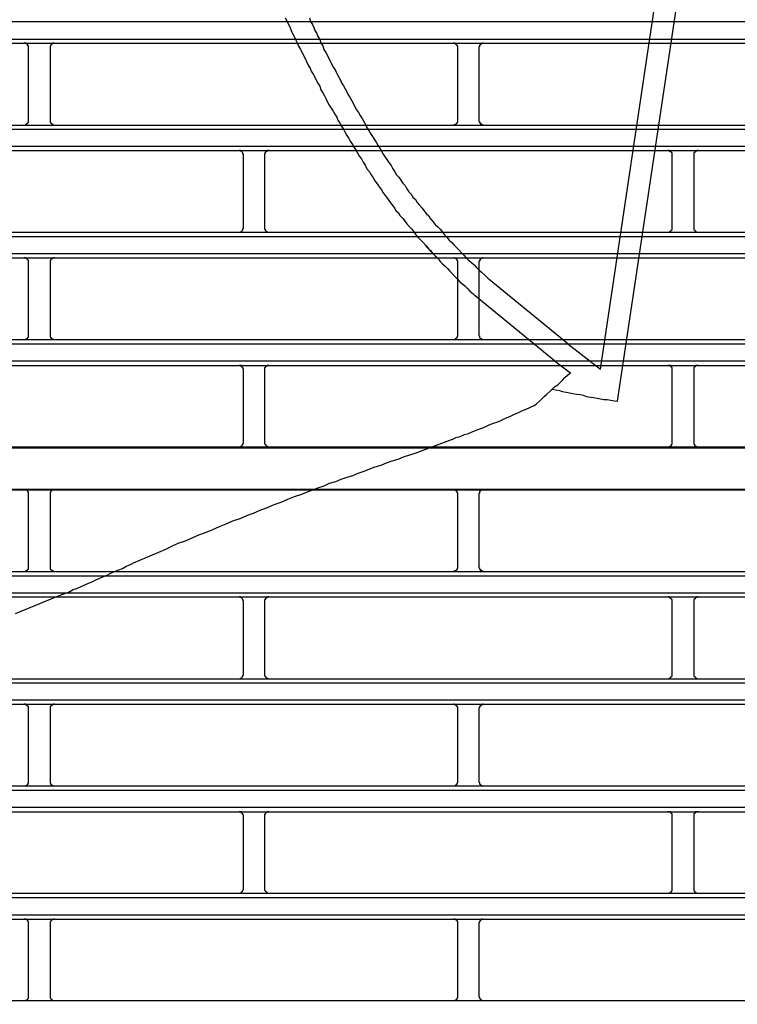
# Model space of a CAD drawing. Header units: millimetres. Extents: x 50532 to 99257, y 49161 to 61325.
# Tile 153 of 256: x 76367 to 76397, y 51778 to 51819. Entities that reach past the tile are written whole.
import ezdxf

# ---------------------------------------------------------------- set-up
doc = ezdxf.new("R2010")
doc.units = ezdxf.units.MM
doc.layers.add('AQUAREA', color=7, linetype='Continuous')

# ---------------------------------------------------------------- blocks, each defined once
blk = doc.blocks.new('SPLIT')
at = {"layer": 'AQUAREA'}
for points in [[(24583.62, -742.63), (24590.75, -694.82)], [(24585.58, -746.34), (24592.85, -697.69)], [(24549.95, -702.03), (24550.09, -702.45), (24550.3, -702.8), (24550.44, -703.15), (24550.58, -703.5), (24550.79, -703.85), (24550.93, -704.2), (24551.14, -704.55), (24551.28, -704.9), (24551.49, -705.25), (24551.63, -705.67), (24551.84, -706.02), (24552.05, -706.37), (24552.19, -706.72), (24552.4, -707.07), (24552.54, -707.42), (24552.75, -707.77), (24552.95, -708.12), (24553.1, -708.47), (24553.3, -708.82), (24553.52, -709.17), (24553.65, -709.52), (24553.87, -709.87), (24554.08, -710.22), (24554.29, -710.57), (24554.43, -710.92), (24554.64, -711.27), (24554.85, -711.62), (24555.05, -711.97), (24555.2, -712.32), (24555.4, -712.67), (24555.62, -712.95), (24555.83, -713.3), (24556.04, -713.65), (24556.25, -714), (24556.45, -714.35), (24556.6, -714.7), (24556.8, -715.05), (24557.02, -715.4), (24557.23, -715.75), (24557.44, -716.03), (24557.65, -716.38), (24557.85, -716.73), (24558.07, -717.08), (24558.28, -717.43)], [(24547.15, -702.03), (24547.35, -702.38), (24547.5, -702.73), (24547.7, -703.08), (24547.85, -703.5), (24547.99, -703.85), (24548.2, -704.2), (24548.34, -704.55), (24548.55, -704.9), (24548.69, -705.32), (24548.9, -705.67), (24549.1, -706.02), (24549.25, -706.37), (24549.45, -706.72), (24549.6, -707.07), (24549.8, -707.49), (24550.02, -707.84), (24550.15, -708.19), (24550.37, -708.54), (24550.58, -708.89), (24550.72, -709.24), (24550.93, -709.59), (24551.14, -709.94), (24551.28, -710.36), (24551.49, -710.71), (24551.7, -711.06), (24551.9, -711.41), (24552.05, -711.76), (24552.25, -712.11), (24552.47, -712.46), (24552.68, -712.81), (24552.89, -713.16), (24553.1, -713.51), (24553.24, -713.86), (24553.45, -714.21), (24553.65, -714.56), (24553.87, -714.91), (24554.08, -715.26), (24554.29, -715.61), (24554.5, -715.96), (24554.7, -716.31), (24554.92, -716.66), (24555.13, -717.01), (24555.34, -717.36), (24555.55, -717.71), (24555.75, -718.06), (24555.97, -718.34), (24556.18, -718.69)], [(24308.59, -702.45), (24877.69, -702.45)], [(24308.59, -704.48), (24877.69, -704.48)], [(24308.59, -704.97), (24877.69, -704.97)], [(24517.47, -705.46), (24517.47, -705.46), (24517.47, -705.39), (24517.47, -705.32), (24517.47, -705.25), (24517.4, -705.25), (24517.4, -705.18), (24517.4, -705.11), (24517.33, -705.11), (24517.33, -705.04), (24517.25, -705.04), (24517.19, -705.04), (24517.19, -704.97), (24517.12, -704.97), (24517.05, -704.97), (24516.98, -704.97)], [(24517.47, -713.93), (24517.47, -705.46)], [(24520.48, -704.97), (24520.48, -704.97), (24520.4, -704.97), (24520.34, -704.97), (24520.27, -704.97), (24520.27, -705.04), (24520.2, -705.04), (24520.13, -705.11), (24520.05, -705.18), (24520.05, -705.25), (24519.99, -705.25), (24519.99, -705.32), (24519.99, -705.39), (24519.99, -705.46)], [(24519.99, -705.46), (24519.99, -713.93)], [(24567.1, -705.46), (24567.1, -705.46), (24567.1, -705.39), (24567.1, -705.32), (24567.03, -705.32), (24567.03, -705.25), (24567.03, -705.18), (24566.95, -705.18), (24566.95, -705.11), (24566.89, -705.11), (24566.89, -705.04), (24566.82, -705.04), (24566.75, -704.97), (24566.68, -704.97), (24566.6, -704.97)], [(24567.1, -713.93), (24567.1, -705.46)], [(24570.04, -704.97), (24570.04, -704.97), (24569.97, -704.97), (24569.9, -704.97), (24569.9, -705.04), (24569.83, -705.04), (24569.75, -705.04), (24569.75, -705.11), (24569.69, -705.11), (24569.69, -705.18), (24569.62, -705.18), (24569.62, -705.25), (24569.62, -705.32), (24569.62, -705.39), (24569.55, -705.39), (24569.55, -705.46)], [(24569.55, -705.46), (24569.55, -713.93)], [(24308.59, -714.42), (24877.69, -714.42)], [(24516.98, -714.42), (24516.98, -714.42), (24517.05, -714.42), (24517.12, -714.42), (24517.12, -714.35), (24517.19, -714.35), (24517.25, -714.35), (24517.25, -714.28), (24517.33, -714.28), (24517.33, -714.21), (24517.4, -714.21), (24517.4, -714.14), (24517.47, -714.14), (24517.47, -714.07), (24517.47, -714), (24517.47, -713.93)], [(24519.99, -713.93), (24519.99, -713.93), (24519.99, -714), (24519.99, -714.07), (24519.99, -714.14), (24520.05, -714.14), (24520.05, -714.21), (24520.13, -714.21), (24520.13, -714.28), (24520.2, -714.28), (24520.2, -714.35), (24520.27, -714.35), (24520.34, -714.35), (24520.34, -714.42), (24520.4, -714.42), (24520.48, -714.42)], [(24566.6, -714.42), (24566.6, -714.42), (24566.68, -714.42), (24566.68, -714.35), (24566.75, -714.35), (24566.82, -714.35), (24566.89, -714.35), (24566.89, -714.28), (24566.95, -714.28), (24566.95, -714.21), (24567.03, -714.21), (24567.03, -714.14), (24567.03, -714.07), (24567.1, -714.07), (24567.1, -714), (24567.1, -713.93)], [(24569.55, -713.93), (24569.55, -713.93), (24569.55, -714), (24569.62, -714), (24569.62, -714.07), (24569.62, -714.14), (24569.69, -714.14), (24569.69, -714.21), (24569.69, -714.28), (24569.75, -714.28), (24569.83, -714.28), (24569.83, -714.35), (24569.9, -714.35), (24569.97, -714.35), (24569.97, -714.42), (24570.04, -714.42)], [(24308.59, -714.91), (24877.69, -714.91)], [(24308.59, -716.87), (24877.69, -716.87)], [(24308.59, -717.36), (24877.69, -717.36)], [(24542.32, -717.85), (24542.32, -717.85), (24542.32, -717.78), (24542.25, -717.78), (24542.25, -717.71), (24542.25, -717.64), (24542.18, -717.57), (24542.18, -717.5), (24542.1, -717.5), (24542.1, -717.43), (24542.04, -717.43), (24541.97, -717.43), (24541.97, -717.36), (24541.9, -717.36), (24541.83, -717.36)], [(24542.32, -726.32), (24542.32, -717.85)], [(24545.25, -717.36), (24545.25, -717.36), (24545.19, -717.36), (24545.12, -717.36), (24545.12, -717.43), (24545.05, -717.43), (24544.98, -717.43), (24544.98, -717.5), (24544.9, -717.5), (24544.9, -717.57), (24544.84, -717.57), (24544.84, -717.64), (24544.84, -717.71), (24544.77, -717.71), (24544.77, -717.78), (24544.77, -717.85)], [(24544.77, -717.85), (24544.77, -726.32)], [(24558.28, -717.43), (24558.49, -717.78), (24558.7, -718.13), (24558.9, -718.41), (24559.12, -718.76), (24559.4, -719.11), (24559.6, -719.46), (24559.82, -719.81), (24560.03, -720.16), (24560.3, -720.44), (24560.52, -720.79), (24560.73, -721.14), (24561, -721.42), (24561.22, -721.77), (24561.43, -722.12), (24561.7, -722.4), (24561.92, -722.75)], [(24591.88, -717.85), (24591.88, -717.85), (24591.88, -717.78), (24591.88, -717.71), (24591.88, -717.64), (24591.8, -717.64), (24591.8, -717.57), (24591.74, -717.57), (24591.74, -717.5), (24591.67, -717.5), (24591.67, -717.43), (24591.6, -717.43), (24591.53, -717.43), (24591.53, -717.36), (24591.45, -717.36), (24591.39, -717.36)], [(24591.88, -726.32), (24591.88, -717.85)], [(24594.89, -717.36), (24594.89, -717.36), (24594.82, -717.36), (24594.75, -717.36), (24594.75, -717.43), (24594.68, -717.43), (24594.6, -717.43), (24594.6, -717.5), (24594.54, -717.5), (24594.54, -717.57), (24594.47, -717.57), (24594.47, -717.64), (24594.4, -717.64), (24594.4, -717.71), (24594.4, -717.78), (24594.4, -717.85)], [(24594.4, -717.85), (24594.4, -726.32)], [(24556.18, -718.69), (24556.39, -719.04), (24556.6, -719.46), (24556.88, -719.81), (24557.09, -720.16), (24557.3, -720.51), (24557.5, -720.86), (24557.79, -721.21), (24558, -721.56), (24558.28, -721.91), (24558.49, -722.26), (24558.7, -722.54), (24558.98, -722.89), (24559.19, -723.24), (24559.47, -723.59), (24559.75, -723.94), (24559.95, -724.29)], [(24561.92, -722.75), (24562.2, -723.03), (24562.4, -723.38), (24562.69, -723.66), (24562.97, -724.01), (24563.18, -724.29), (24563.45, -724.64), (24563.74, -724.92), (24563.95, -725.27), (24564.23, -725.55), (24564.5, -725.9), (24564.79, -726.18), (24565.07, -726.46), (24565.35, -726.81), (24565.55, -727.09), (24565.84, -727.37), (24566.12, -727.72), (24566.4, -728), (24566.68, -728.28), (24566.95, -728.56), (24567.24, -728.84), (24567.52, -729.19), (24567.8, -729.47), (24568.08, -729.75), (24568.35, -730.03), (24568.7, -730.31), (24568.99, -730.59), (24569.27, -730.87), (24569.55, -731.15), (24569.83, -731.43), (24570.18, -731.71), (24570.45, -731.99), (24570.74, -732.27)], [(24559.95, -724.29), (24560.24, -724.57), (24560.45, -724.92), (24560.73, -725.2), (24561, -725.55), (24561.22, -725.83), (24561.5, -726.18), (24561.78, -726.46), (24562.05, -726.81), (24562.27, -727.09), (24562.55, -727.44), (24562.83, -727.72), (24563.1, -728), (24563.39, -728.35), (24563.67, -728.63), (24563.95, -728.91), (24564.23, -729.26), (24564.5, -729.54), (24564.79, -729.82), (24565.07, -730.17), (24565.35, -730.45), (24565.63, -730.73), (24565.9, -731.01), (24566.19, -731.29), (24566.47, -731.57), (24566.75, -731.92), (24567.03, -732.2), (24567.3, -732.48), (24567.65, -732.76), (24567.94, -733.04), (24568.22, -733.32), (24568.5, -733.6), (24568.85, -733.88), (24569.13, -734.16)], [(24308.59, -726.81), (24877.69, -726.81)], [(24541.83, -726.81), (24541.83, -726.81), (24541.9, -726.81), (24541.97, -726.81), (24541.97, -726.74), (24542.04, -726.74), (24542.1, -726.74), (24542.1, -726.67), (24542.18, -726.67), (24542.18, -726.6), (24542.25, -726.53), (24542.25, -726.46), (24542.25, -726.39), (24542.32, -726.39), (24542.32, -726.32)], [(24544.77, -726.32), (24544.77, -726.32), (24544.77, -726.39), (24544.77, -726.46), (24544.84, -726.46), (24544.84, -726.53), (24544.84, -726.6), (24544.9, -726.6), (24544.9, -726.67), (24544.98, -726.67), (24544.98, -726.74), (24545.05, -726.74), (24545.12, -726.74), (24545.12, -726.81), (24545.19, -726.81), (24545.25, -726.81)], [(24591.39, -726.81), (24591.39, -726.81), (24591.45, -726.81), (24591.53, -726.81), (24591.53, -726.74), (24591.6, -726.74), (24591.67, -726.74), (24591.67, -726.67), (24591.74, -726.67), (24591.74, -726.6), (24591.8, -726.6), (24591.8, -726.53), (24591.88, -726.53), (24591.88, -726.46), (24591.88, -726.39), (24591.88, -726.32)], [(24594.4, -726.32), (24594.4, -726.32), (24594.4, -726.39), (24594.4, -726.46), (24594.4, -726.53), (24594.47, -726.53), (24594.47, -726.6), (24594.54, -726.6), (24594.54, -726.67), (24594.6, -726.67), (24594.6, -726.74), (24594.68, -726.74), (24594.75, -726.74), (24594.75, -726.81), (24594.82, -726.81), (24594.89, -726.81)], [(24308.59, -727.3), (24877.69, -727.3)], [(24308.59, -729.26), (24877.69, -729.26)], [(24564.3, -729.33), (24563.39, -728.42)], [(24308.59, -729.75), (24877.69, -729.75)], [(24517.47, -730.24), (24517.47, -730.24), (24517.47, -730.17), (24517.47, -730.1), (24517.47, -730.03), (24517.4, -730.03), (24517.4, -729.96), (24517.33, -729.96), (24517.33, -729.89), (24517.25, -729.89), (24517.25, -729.82), (24517.19, -729.82), (24517.12, -729.82), (24517.12, -729.75), (24517.05, -729.75), (24516.98, -729.75)], [(24517.47, -738.71), (24517.47, -730.24)], [(24520.48, -729.75), (24520.48, -729.75), (24520.4, -729.75), (24520.34, -729.75), (24520.34, -729.82), (24520.27, -729.82), (24520.2, -729.82), (24520.2, -729.89), (24520.13, -729.89), (24520.13, -729.96), (24520.05, -729.96), (24520.05, -730.03), (24519.99, -730.03), (24519.99, -730.1), (24519.99, -730.17), (24519.99, -730.24)], [(24519.99, -730.24), (24519.99, -738.71)], [(24567.1, -730.24), (24567.1, -730.24), (24567.1, -730.17), (24567.1, -730.1), (24567.03, -730.1), (24567.03, -730.03), (24567.03, -729.96), (24566.95, -729.96), (24566.95, -729.89), (24566.89, -729.89), (24566.89, -729.82), (24566.82, -729.82), (24566.75, -729.82), (24566.68, -729.82), (24566.68, -729.75), (24566.6, -729.75)], [(24567.1, -738.71), (24567.1, -730.24)], [(24570.04, -729.75), (24570.04, -729.75), (24569.97, -729.75), (24569.97, -729.82), (24569.9, -729.82), (24569.83, -729.82), (24569.83, -729.89), (24569.75, -729.89), (24569.69, -729.89), (24569.69, -729.96), (24569.69, -730.03), (24569.62, -730.03), (24569.62, -730.1), (24569.62, -730.17), (24569.55, -730.17), (24569.55, -730.24)], [(24569.55, -730.24), (24569.55, -738.71)], [(24579.84, -739.69), (24570.74, -732.27)], [(24578.3, -741.65), (24569.13, -734.16)], [(24308.59, -739.2), (24877.69, -739.2)], [(24516.98, -739.2), (24516.98, -739.2), (24517.05, -739.2), (24517.12, -739.2), (24517.19, -739.2), (24517.19, -739.13), (24517.25, -739.13), (24517.33, -739.13), (24517.33, -739.06), (24517.4, -739.06), (24517.4, -738.99), (24517.4, -738.92), (24517.47, -738.92), (24517.47, -738.85), (24517.47, -738.78), (24517.47, -738.71)], [(24519.99, -738.71), (24519.99, -738.71), (24519.99, -738.78), (24519.99, -738.85), (24519.99, -738.92), (24520.05, -738.92), (24520.05, -738.99), (24520.05, -739.06), (24520.13, -739.06), (24520.2, -739.13), (24520.27, -739.13), (24520.27, -739.2), (24520.34, -739.2), (24520.4, -739.2), (24520.48, -739.2)], [(24566.6, -739.2), (24566.6, -739.2), (24566.68, -739.2), (24566.75, -739.2), (24566.82, -739.13), (24566.89, -739.13), (24566.89, -739.06), (24566.95, -739.06), (24566.95, -738.99), (24567.03, -738.99), (24567.03, -738.92), (24567.03, -738.85), (24567.1, -738.85), (24567.1, -738.78), (24567.1, -738.71)], [(24569.55, -738.71), (24569.55, -738.71), (24569.55, -738.78), (24569.62, -738.78), (24569.62, -738.85), (24569.62, -738.92), (24569.62, -738.99), (24569.69, -738.99), (24569.69, -739.06), (24569.75, -739.06), (24569.75, -739.13), (24569.83, -739.13), (24569.9, -739.13), (24569.9, -739.2), (24569.97, -739.2), (24570.04, -739.2)], [(24308.59, -739.69), (24877.69, -739.69)], [(24579.84, -739.69), (24583.62, -742.63)], [(24308.59, -741.65), (24877.69, -741.65)], [(24578.3, -741.65), (24580.12, -743.05)], [(24308.59, -742.21), (24877.69, -742.21)], [(24542.32, -742.7), (24542.32, -742.63), (24542.32, -742.56), (24542.25, -742.56), (24542.25, -742.49), (24542.25, -742.42), (24542.18, -742.42), (24542.18, -742.35), (24542.1, -742.35), (24542.1, -742.28), (24542.04, -742.28), (24542.04, -742.21), (24541.97, -742.21), (24541.9, -742.21), (24541.83, -742.21)], [(24542.32, -751.1), (24542.32, -742.7)], [(24545.25, -742.21), (24545.25, -742.21), (24545.19, -742.21), (24545.12, -742.21), (24545.05, -742.21), (24545.05, -742.28), (24544.98, -742.28), (24544.9, -742.28), (24544.9, -742.35), (24544.84, -742.35), (24544.84, -742.42), (24544.84, -742.49), (24544.77, -742.49), (24544.77, -742.56), (24544.77, -742.63), (24544.77, -742.7)], [(24544.77, -742.7), (24544.77, -751.1)], [(24591.88, -742.7), (24591.88, -742.63), (24591.88, -742.56), (24591.88, -742.49), (24591.88, -742.42), (24591.8, -742.42), (24591.8, -742.35), (24591.74, -742.35), (24591.74, -742.28), (24591.67, -742.28), (24591.67, -742.21), (24591.6, -742.21), (24591.53, -742.21), (24591.45, -742.21), (24591.39, -742.21)], [(24591.88, -751.1), (24591.88, -742.7)], [(24594.89, -742.21), (24594.89, -742.21), (24594.82, -742.21), (24594.75, -742.21), (24594.68, -742.21), (24594.6, -742.21), (24594.6, -742.28), (24594.54, -742.28), (24594.54, -742.35), (24594.47, -742.35), (24594.47, -742.42), (24594.4, -742.42), (24594.4, -742.49), (24594.4, -742.56), (24594.4, -742.63), (24594.4, -742.7)], [(24594.4, -742.7), (24594.4, -751.1)], [(24575.92, -746.83), (24576.2, -746.62), (24576.55, -746.34), (24576.83, -746.06), (24577.1, -745.78), (24577.39, -745.5), (24577.74, -745.22), (24578.02, -744.94), (24578.3, -744.66), (24578.65, -744.45), (24578.93, -744.17), (24579.2, -743.89), (24579.49, -743.61), (24579.77, -743.33), (24580.12, -743.05)], [(24578.02, -744.94), (24578.44, -745.01), (24578.85, -745.08), (24579.2, -745.22), (24579.63, -745.29), (24580.05, -745.36), (24580.4, -745.43), (24580.82, -745.5), (24581.24, -745.57), (24581.59, -745.64), (24582, -745.78), (24582.43, -745.85), (24582.78, -745.92), (24583.2, -745.99), (24583.62, -746.06), (24583.97, -746.13), (24584.39, -746.13), (24584.8, -746.2), (24585.23, -746.27), (24585.58, -746.34)], [(24566.47, -750.75), (24566.89, -750.54), (24567.38, -750.4), (24567.87, -750.19), (24568.35, -750.05), (24568.85, -749.84), (24569.34, -749.63), (24569.75, -749.49), (24570.25, -749.28), (24570.74, -749.07), (24571.23, -748.86), (24571.72, -748.72), (24572.14, -748.51), (24572.63, -748.3), (24573.12, -748.09), (24573.6, -747.88), (24574.03, -747.67), (24574.52, -747.46), (24575, -747.25), (24575.43, -747.04), (24575.92, -746.83)], [(24566.47, -750.75), (24562.13, -752.36)], [(24308.59, -751.59), (24877.69, -751.59)], [(24308.59, -751.73), (24877.69, -751.73)], [(24541.83, -751.59), (24541.83, -751.59), (24541.9, -751.59), (24541.97, -751.59), (24542.04, -751.52), (24542.1, -751.52), (24542.1, -751.45), (24542.18, -751.45), (24542.18, -751.38), (24542.25, -751.38), (24542.25, -751.31), (24542.25, -751.24), (24542.32, -751.17), (24542.32, -751.1)], [(24544.77, -751.1), (24544.77, -751.1), (24544.77, -751.17), (24544.77, -751.24), (24544.84, -751.31), (24544.84, -751.38), (24544.9, -751.38), (24544.9, -751.45), (24544.98, -751.45), (24544.98, -751.52), (24545.05, -751.52), (24545.05, -751.59), (24545.12, -751.59), (24545.19, -751.59), (24545.25, -751.59)], [(24591.39, -751.59), (24591.39, -751.59), (24591.45, -751.59), (24591.53, -751.59), (24591.6, -751.59), (24591.6, -751.52), (24591.67, -751.52), (24591.74, -751.52), (24591.74, -751.45), (24591.8, -751.45), (24591.8, -751.38), (24591.8, -751.31), (24591.88, -751.31), (24591.88, -751.24), (24591.88, -751.17), (24591.88, -751.1)], [(24594.4, -751.1), (24594.4, -751.1), (24594.4, -751.17), (24594.4, -751.24), (24594.4, -751.31), (24594.47, -751.31), (24594.47, -751.38), (24594.47, -751.45), (24594.54, -751.45), (24594.54, -751.52), (24594.6, -751.52), (24594.68, -751.52), (24594.68, -751.59), (24594.75, -751.59), (24594.82, -751.59), (24594.89, -751.59)], [(24562.13, -752.36), (24561.5, -752.57), (24560.8, -752.78), (24560.17, -753.06), (24559.47, -753.27), (24558.84, -753.48), (24558.2, -753.76), (24557.5, -753.97), (24556.88, -754.18), (24556.25, -754.46), (24555.55, -754.67), (24554.92, -754.95), (24554.29, -755.16), (24553.59, -755.37), (24552.95, -755.65), (24552.25, -755.86), (24551.63, -756.14), (24551, -756.35), (24550.3, -756.63), (24549.67, -756.84), (24549.04, -757.12)], [(24308.59, -756.49), (24877.69, -756.49)], [(24308.59, -756.56), (24877.69, -756.56)], [(24517.47, -757.05), (24517.47, -757.05), (24517.47, -756.98), (24517.47, -756.91), (24517.47, -756.84), (24517.4, -756.84), (24517.4, -756.77), (24517.4, -756.7), (24517.33, -756.7), (24517.33, -756.63), (24517.25, -756.63), (24517.19, -756.63), (24517.19, -756.56), (24517.12, -756.56), (24517.05, -756.56), (24516.98, -756.56)], [(24520.48, -756.56), (24520.48, -756.56), (24520.4, -756.56), (24520.34, -756.56), (24520.27, -756.56), (24520.27, -756.63), (24520.2, -756.63), (24520.13, -756.7), (24520.05, -756.77), (24520.05, -756.84), (24519.99, -756.84), (24519.99, -756.91), (24519.99, -756.98), (24519.99, -757.05)], [(24567.1, -757.05), (24567.1, -757.05), (24567.1, -756.98), (24567.1, -756.91), (24567.03, -756.91), (24567.03, -756.84), (24567.03, -756.77), (24566.95, -756.77), (24566.95, -756.7), (24566.89, -756.7), (24566.89, -756.63), (24566.82, -756.63), (24566.75, -756.56), (24566.68, -756.56), (24566.6, -756.56)], [(24570.04, -756.56), (24570.04, -756.56), (24569.97, -756.56), (24569.9, -756.56), (24569.9, -756.63), (24569.83, -756.63), (24569.75, -756.63), (24569.75, -756.7), (24569.69, -756.7), (24569.69, -756.77), (24569.62, -756.77), (24569.62, -756.84), (24569.62, -756.91), (24569.62, -756.98), (24569.55, -756.98), (24569.55, -757.05)], [(24517.47, -765.52), (24517.47, -757.05)], [(24519.99, -757.05), (24519.99, -765.52)], [(24549.04, -757.12), (24548.2, -757.4), (24547.43, -757.68), (24546.65, -758.03), (24545.82, -758.31), (24545.05, -758.66), (24544.28, -758.94), (24543.44, -759.29), (24542.67, -759.57), (24541.9, -759.92), (24541.05, -760.2), (24540.29, -760.55), (24539.52, -760.83), (24538.75, -761.18), (24537.9, -761.53), (24537.14, -761.81), (24536.37, -762.16), (24535.6, -762.51), (24534.75, -762.79), (24533.99, -763.14), (24533.22, -763.49)], [(24567.1, -765.52), (24567.1, -757.05)], [(24569.55, -757.05), (24569.55, -765.52)], [(24533.22, -763.49), (24529.58, -765.03)], [(24516.98, -766.01), (24516.98, -766.01), (24517.05, -766.01), (24517.12, -766.01), (24517.12, -765.94), (24517.19, -765.94), (24517.25, -765.94), (24517.25, -765.87), (24517.33, -765.87), (24517.33, -765.8), (24517.4, -765.8), (24517.4, -765.73), (24517.47, -765.73), (24517.47, -765.66), (24517.47, -765.59), (24517.47, -765.52)], [(24519.99, -765.52), (24519.99, -765.52), (24519.99, -765.59), (24519.99, -765.66), (24519.99, -765.73), (24520.05, -765.73), (24520.05, -765.8), (24520.13, -765.8), (24520.13, -765.87), (24520.2, -765.87), (24520.2, -765.94), (24520.27, -765.94), (24520.34, -765.94), (24520.34, -766.01), (24520.4, -766.01), (24520.48, -766.01)], [(24520.9, -768.88), (24521.32, -768.67), (24521.8, -768.53), (24522.23, -768.32), (24522.65, -768.11), (24523.07, -767.97), (24523.55, -767.76), (24523.98, -767.55), (24524.4, -767.34), (24524.82, -767.2), (24525.24, -766.99), (24525.73, -766.78), (24526.15, -766.57), (24526.57, -766.43), (24526.99, -766.22), (24527.4, -766.01), (24527.9, -765.8), (24528.32, -765.66), (24528.74, -765.45), (24529.15, -765.24), (24529.58, -765.03)], [(24566.6, -766.01), (24566.6, -766.01), (24566.68, -766.01), (24566.68, -765.94), (24566.75, -765.94), (24566.82, -765.94), (24566.89, -765.94), (24566.89, -765.87), (24566.95, -765.87), (24566.95, -765.8), (24567.03, -765.8), (24567.03, -765.73), (24567.03, -765.66), (24567.1, -765.66), (24567.1, -765.59), (24567.1, -765.52)], [(24569.55, -765.52), (24569.55, -765.52), (24569.55, -765.59), (24569.62, -765.59), (24569.62, -765.66), (24569.62, -765.73), (24569.69, -765.73), (24569.69, -765.8), (24569.69, -765.87), (24569.75, -765.87), (24569.83, -765.87), (24569.83, -765.94), (24569.9, -765.94), (24569.97, -765.94), (24569.97, -766.01), (24570.04, -766.01)], [(24308.59, -766.01), (24877.69, -766.01)], [(24308.59, -766.5), (24877.69, -766.5)], [(24308.59, -768.46), (24877.69, -768.46)], [(24308.59, -768.95), (24877.69, -768.95)], [(24520.9, -768.88), (24515.93, -770.91)], [(24542.32, -769.44), (24542.32, -769.44), (24542.32, -769.37), (24542.25, -769.37), (24542.25, -769.3), (24542.25, -769.23), (24542.18, -769.16), (24542.18, -769.09), (24542.1, -769.09), (24542.1, -769.02), (24542.04, -769.02), (24541.97, -769.02), (24541.97, -768.95), (24541.9, -768.95), (24541.83, -768.95)], [(24545.25, -768.95), (24545.25, -768.95), (24545.19, -768.95), (24545.12, -768.95), (24545.12, -769.02), (24545.05, -769.02), (24544.98, -769.02), (24544.98, -769.09), (24544.9, -769.09), (24544.9, -769.16), (24544.84, -769.16), (24544.84, -769.23), (24544.84, -769.3), (24544.77, -769.3), (24544.77, -769.37), (24544.77, -769.44)], [(24591.88, -769.44), (24591.88, -769.44), (24591.88, -769.37), (24591.88, -769.3), (24591.88, -769.23), (24591.8, -769.23), (24591.8, -769.16), (24591.74, -769.16), (24591.74, -769.09), (24591.67, -769.09), (24591.67, -769.02), (24591.6, -769.02), (24591.53, -769.02), (24591.53, -768.95), (24591.45, -768.95), (24591.39, -768.95)], [(24594.89, -768.95), (24594.89, -768.95), (24594.82, -768.95), (24594.75, -768.95), (24594.75, -769.02), (24594.68, -769.02), (24594.6, -769.02), (24594.6, -769.09), (24594.54, -769.09), (24594.54, -769.16), (24594.47, -769.16), (24594.47, -769.23), (24594.4, -769.23), (24594.4, -769.3), (24594.4, -769.37), (24594.4, -769.44)], [(24542.32, -777.91), (24542.32, -769.44)], [(24544.77, -769.44), (24544.77, -777.91)], [(24591.88, -777.91), (24591.88, -769.44)], [(24594.4, -769.44), (24594.4, -777.91)], [(24541.83, -778.4), (24541.83, -778.4), (24541.9, -778.4), (24541.97, -778.4), (24541.97, -778.33), (24542.04, -778.33), (24542.1, -778.33), (24542.1, -778.26), (24542.18, -778.26), (24542.18, -778.19), (24542.25, -778.12), (24542.25, -778.05), (24542.25, -777.98), (24542.32, -777.98), (24542.32, -777.91)], [(24544.77, -777.91), (24544.77, -777.91), (24544.77, -777.98), (24544.77, -778.05), (24544.84, -778.05), (24544.84, -778.12), (24544.84, -778.19), (24544.9, -778.19), (24544.9, -778.26), (24544.98, -778.26), (24544.98, -778.33), (24545.05, -778.33), (24545.12, -778.33), (24545.12, -778.4), (24545.19, -778.4), (24545.25, -778.4)], [(24591.39, -778.4), (24591.39, -778.4), (24591.45, -778.4), (24591.53, -778.4), (24591.53, -778.33), (24591.6, -778.33), (24591.67, -778.33), (24591.67, -778.26), (24591.74, -778.26), (24591.74, -778.19), (24591.8, -778.19), (24591.8, -778.12), (24591.88, -778.12), (24591.88, -778.05), (24591.88, -777.98), (24591.88, -777.91)], [(24594.4, -777.91), (24594.4, -777.91), (24594.4, -777.98), (24594.4, -778.05), (24594.4, -778.12), (24594.47, -778.12), (24594.47, -778.19), (24594.54, -778.19), (24594.54, -778.26), (24594.6, -778.26), (24594.6, -778.33), (24594.68, -778.33), (24594.75, -778.33), (24594.75, -778.4), (24594.82, -778.4), (24594.89, -778.4)], [(24308.59, -778.4), (24877.69, -778.4)], [(24308.59, -778.89), (24877.69, -778.89)], [(24308.59, -780.85), (24877.69, -780.85)], [(24308.59, -781.34), (24877.69, -781.34)], [(24517.47, -781.83), (24517.47, -781.83), (24517.47, -781.76), (24517.47, -781.69), (24517.47, -781.62), (24517.4, -781.62), (24517.4, -781.55), (24517.33, -781.55), (24517.33, -781.48), (24517.25, -781.48), (24517.25, -781.41), (24517.19, -781.41), (24517.12, -781.41), (24517.12, -781.34), (24517.05, -781.34), (24516.98, -781.34)], [(24520.48, -781.34), (24520.48, -781.34), (24520.4, -781.34), (24520.34, -781.34), (24520.34, -781.41), (24520.27, -781.41), (24520.2, -781.41), (24520.2, -781.48), (24520.13, -781.48), (24520.13, -781.55), (24520.05, -781.55), (24520.05, -781.62), (24519.99, -781.62), (24519.99, -781.69), (24519.99, -781.76), (24519.99, -781.83)], [(24567.1, -781.83), (24567.1, -781.83), (24567.1, -781.76), (24567.1, -781.69), (24567.03, -781.69), (24567.03, -781.62), (24567.03, -781.55), (24566.95, -781.55), (24566.95, -781.48), (24566.89, -781.48), (24566.89, -781.41), (24566.82, -781.41), (24566.75, -781.41), (24566.68, -781.41), (24566.68, -781.34), (24566.6, -781.34)], [(24570.04, -781.34), (24570.04, -781.34), (24569.97, -781.34), (24569.97, -781.41), (24569.9, -781.41), (24569.83, -781.41), (24569.83, -781.48), (24569.75, -781.48), (24569.69, -781.48), (24569.69, -781.55), (24569.69, -781.62), (24569.62, -781.62), (24569.62, -781.69), (24569.62, -781.76), (24569.55, -781.76), (24569.55, -781.83)], [(24517.47, -790.3), (24517.47, -781.83)], [(24519.99, -781.83), (24519.99, -790.3)], [(24567.1, -790.3), (24567.1, -781.83)], [(24569.55, -781.83), (24569.55, -790.3)], [(24308.59, -790.79), (24877.69, -790.79)], [(24516.98, -790.79), (24516.98, -790.79), (24517.05, -790.79), (24517.12, -790.79), (24517.19, -790.79), (24517.19, -790.72), (24517.25, -790.72), (24517.33, -790.72), (24517.33, -790.65), (24517.4, -790.65), (24517.4, -790.58), (24517.4, -790.51), (24517.47, -790.51), (24517.47, -790.44), (24517.47, -790.37), (24517.47, -790.3)], [(24519.99, -790.3), (24519.99, -790.3), (24519.99, -790.37), (24519.99, -790.44), (24519.99, -790.51), (24520.05, -790.51), (24520.05, -790.58), (24520.05, -790.65), (24520.13, -790.65), (24520.2, -790.72), (24520.27, -790.72), (24520.27, -790.79), (24520.34, -790.79), (24520.4, -790.79), (24520.48, -790.79)], [(24566.6, -790.79), (24566.6, -790.79), (24566.68, -790.79), (24566.75, -790.79), (24566.82, -790.72), (24566.89, -790.72), (24566.89, -790.65), (24566.95, -790.65), (24566.95, -790.58), (24567.03, -790.58), (24567.03, -790.51), (24567.03, -790.44), (24567.1, -790.44), (24567.1, -790.37), (24567.1, -790.3)], [(24569.55, -790.3), (24569.55, -790.3), (24569.55, -790.37), (24569.62, -790.37), (24569.62, -790.44), (24569.62, -790.51), (24569.62, -790.58), (24569.69, -790.58), (24569.69, -790.65), (24569.75, -790.65), (24569.75, -790.72), (24569.83, -790.72), (24569.9, -790.72), (24569.9, -790.79), (24569.97, -790.79), (24570.04, -790.79)], [(24308.59, -791.28), (24877.69, -791.28)], [(24308.59, -793.24), (24877.69, -793.24)], [(24308.59, -793.8), (24877.69, -793.8)], [(24542.32, -794.29), (24542.32, -794.22), (24542.32, -794.15), (24542.25, -794.15), (24542.25, -794.08), (24542.25, -794.01), (24542.18, -794.01), (24542.18, -793.94), (24542.1, -793.94), (24542.1, -793.87), (24542.04, -793.87), (24542.04, -793.8), (24541.97, -793.8), (24541.9, -793.8), (24541.83, -793.8)], [(24545.25, -793.8), (24545.25, -793.8), (24545.19, -793.8), (24545.12, -793.8), (24545.05, -793.8), (24545.05, -793.87), (24544.98, -793.87), (24544.9, -793.87), (24544.9, -793.94), (24544.84, -793.94), (24544.84, -794.01), (24544.84, -794.08), (24544.77, -794.08), (24544.77, -794.15), (24544.77, -794.22), (24544.77, -794.29)], [(24591.88, -794.29), (24591.88, -794.22), (24591.88, -794.15), (24591.88, -794.08), (24591.88, -794.01), (24591.8, -794.01), (24591.8, -793.94), (24591.74, -793.94), (24591.74, -793.87), (24591.67, -793.87), (24591.67, -793.8), (24591.6, -793.8), (24591.53, -793.8), (24591.45, -793.8), (24591.39, -793.8)], [(24594.89, -793.8), (24594.89, -793.8), (24594.82, -793.8), (24594.75, -793.8), (24594.68, -793.8), (24594.6, -793.8), (24594.6, -793.87), (24594.54, -793.87), (24594.54, -793.94), (24594.47, -793.94), (24594.47, -794.01), (24594.4, -794.01), (24594.4, -794.08), (24594.4, -794.15), (24594.4, -794.22), (24594.4, -794.29)], [(24542.32, -802.69), (24542.32, -794.29)], [(24544.77, -794.29), (24544.77, -802.69)], [(24591.88, -802.69), (24591.88, -794.29)], [(24594.4, -794.29), (24594.4, -802.69)], [(24308.59, -803.18), (24877.69, -803.18)], [(24541.83, -803.18), (24541.83, -803.18), (24541.9, -803.18), (24541.97, -803.18), (24542.04, -803.18), (24542.04, -803.11), (24542.1, -803.11), (24542.1, -803.04), (24542.18, -803.04), (24542.18, -802.97), (24542.25, -802.97), (24542.25, -802.9), (24542.25, -802.83), (24542.32, -802.76), (24542.32, -802.69)], [(24544.77, -802.69), (24544.77, -802.69), (24544.77, -802.76), (24544.77, -802.83), (24544.84, -802.9), (24544.84, -802.97), (24544.9, -802.97), (24544.9, -803.04), (24544.98, -803.04), (24544.98, -803.11), (24545.05, -803.11), (24545.05, -803.18), (24545.12, -803.18), (24545.19, -803.18), (24545.25, -803.18)], [(24591.39, -803.18), (24591.39, -803.18), (24591.45, -803.18), (24591.53, -803.18), (24591.6, -803.18), (24591.6, -803.11), (24591.67, -803.11), (24591.74, -803.11), (24591.74, -803.04), (24591.8, -803.04), (24591.8, -802.97), (24591.8, -802.9), (24591.88, -802.9), (24591.88, -802.83), (24591.88, -802.76), (24591.88, -802.69)], [(24594.4, -802.69), (24594.4, -802.69), (24594.4, -802.76), (24594.4, -802.83), (24594.4, -802.9), (24594.47, -802.9), (24594.47, -802.97), (24594.47, -803.04), (24594.54, -803.04), (24594.54, -803.11), (24594.6, -803.11), (24594.68, -803.11), (24594.68, -803.18), (24594.75, -803.18), (24594.82, -803.18), (24594.89, -803.18)], [(24308.59, -803.67), (24877.69, -803.67)], [(24308.59, -805.7), (24877.69, -805.7)], [(24308.59, -806.19), (24877.69, -806.19)], [(24517.47, -806.68), (24517.47, -806.68), (24517.47, -806.61), (24517.47, -806.54), (24517.47, -806.47), (24517.4, -806.4), (24517.4, -806.33), (24517.33, -806.33), (24517.33, -806.26), (24517.25, -806.26), (24517.19, -806.19), (24517.12, -806.19), (24517.05, -806.19), (24516.98, -806.19)], [(24517.47, -815.08), (24517.47, -806.68)], [(24520.48, -806.19), (24520.48, -806.19), (24520.4, -806.19), (24520.34, -806.19), (24520.27, -806.19), (24520.2, -806.26), (24520.13, -806.26), (24520.13, -806.33), (24520.05, -806.33), (24520.05, -806.4), (24520.05, -806.47), (24519.99, -806.47), (24519.99, -806.54), (24519.99, -806.61), (24519.99, -806.68)], [(24519.99, -806.68), (24519.99, -815.08)], [(24567.1, -806.68), (24567.1, -806.68), (24567.1, -806.61), (24567.1, -806.54), (24567.1, -806.47), (24567.03, -806.47), (24567.03, -806.4), (24567.03, -806.33), (24566.95, -806.33), (24566.95, -806.26), (24566.89, -806.26), (24566.82, -806.26), (24566.82, -806.19), (24566.75, -806.19), (24566.68, -806.19), (24566.6, -806.19)], [(24567.1, -815.08), (24567.1, -806.68)], [(24570.04, -806.19), (24570.04, -806.19), (24569.97, -806.19), (24569.9, -806.19), (24569.83, -806.19), (24569.83, -806.26), (24569.75, -806.26), (24569.75, -806.33), (24569.69, -806.33), (24569.69, -806.4), (24569.62, -806.4), (24569.62, -806.47), (24569.62, -806.54), (24569.55, -806.61), (24569.55, -806.68)], [(24569.55, -806.68), (24569.55, -815.08)], [(24308.59, -815.57), (24877.69, -815.57)], [(24516.98, -815.57), (24516.98, -815.57), (24517.05, -815.57), (24517.12, -815.57), (24517.19, -815.57), (24517.25, -815.5), (24517.33, -815.5), (24517.33, -815.43), (24517.4, -815.43), (24517.4, -815.36), (24517.47, -815.36), (24517.47, -815.29), (24517.47, -815.22), (24517.47, -815.15), (24517.47, -815.08)], [(24519.99, -815.08), (24519.99, -815.08), (24519.99, -815.15), (24519.99, -815.22), (24519.99, -815.29), (24520.05, -815.36), (24520.05, -815.43), (24520.13, -815.43), (24520.13, -815.5), (24520.2, -815.5), (24520.27, -815.57), (24520.34, -815.57), (24520.4, -815.57), (24520.48, -815.57)], [(24566.6, -815.57), (24566.6, -815.57), (24566.68, -815.57), (24566.75, -815.57), (24566.82, -815.57), (24566.82, -815.5), (24566.89, -815.5), (24566.95, -815.5), (24566.95, -815.43), (24567.03, -815.43), (24567.03, -815.36), (24567.03, -815.29), (24567.1, -815.29), (24567.1, -815.22), (24567.1, -815.15), (24567.1, -815.08)], [(24569.55, -815.08), (24569.55, -815.08), (24569.55, -815.15), (24569.62, -815.22), (24569.62, -815.29), (24569.62, -815.36), (24569.69, -815.36), (24569.69, -815.43), (24569.75, -815.43), (24569.75, -815.5), (24569.83, -815.5), (24569.83, -815.57), (24569.9, -815.57), (24569.97, -815.57), (24570.04, -815.57)]]:
    blk.add_lwpolyline(points, dxfattribs=at)
blk.add_open_spline([(24849.6, -639.5), (24849.6, -502.51), (24738.55, -391.46), (24601.57, -391.46), (24464.58, -391.46), (24353.54, -502.51), (24353.54, -639.5), (24353.54, -776.48), (24464.58, -887.53), (24601.57, -887.53), (24738.55, -887.53), (24849.6, -776.48), (24849.6, -639.5)], degree=3, knots=[0, 0, 0, 0, 1, 1, 1, 2, 2, 2, 3, 3, 3, 4, 4, 4, 4], dxfattribs=at)

msp = doc.modelspace()

# ---------------------------------------------------------------- block references
at = {"lineweight": 13, "xscale": 0.3627524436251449, "yscale": 0.3627524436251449, "zscale": 0.3627524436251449}
msp.add_blockref('SPLIT', (67473.663, 52073.924, 0), dxfattribs=at)

doc.saveas('drawing.dxf')
